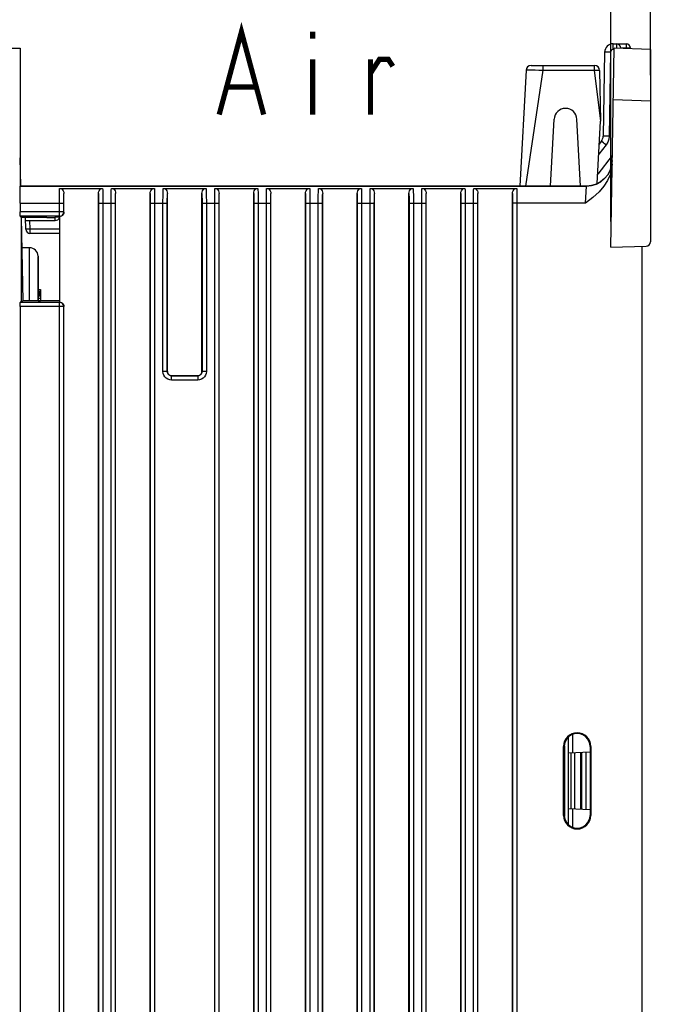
# Model space of a CAD drawing. Extents: x 35 to 410, y 33 to 287.
# Tile 36 of 65: x 168 to 193, y 193 to 231. Entities that reach past the tile are written whole.
import ezdxf

# ---------------------------------------------------------------- set-up
doc = ezdxf.new("R2010")
doc.units = 0
doc.header["$LTSCALE"] = 23.1
doc.layers.get('0').update_dxf_attribs({"linetype": 'CONTINUOUS'})
for name, color, linetype in [('ALL_AXIS', 7, 'CONTINUOUS'), ('ALL_DIM', 7, 'CONTINUOUS'), ('ALL_FEATURES', 7, 'CONTINUOUS'), ('ALL_NOTE', 7, 'CONTINUOUS')]:
    doc.layers.add(name, color=color, linetype=linetype)
doc.dimstyles.get("Standard").update_dxf_attribs({"dimtxt": 2.5, "dimasz": 2.5, "dimexe": 1.25, "dimexo": 0.625, "dimtad": 1, "dimcen": 2.5, "dimazin": 3, "dimtfac": 1, "dimtmove": 0, "dimatfit": 3})

# ---------------------------------------------------------------- blocks, each defined once
blk = doc.blocks.new('_OPEN')
at = {"color": 0, "linetype": 'BYBLOCK'}
for p, q in [((0, 0), (-1, 0.25)), ((-1, -0.25), (0, 0)), ((-1, 0), (0, 0))]:
    blk.add_line(p, q, dxfattribs=at)
blk = doc.blocks.new('*D17')
at = {"layer": 'ALL_DIM', "color": 2, "linetype": 'CONTINUOUS'}
for p, q in [((190.713, 223.627), (190.713, 235.11)), ((192.25, 229.275), (192.25, 235.11)), ((190.713, 234.11), (185.713, 234.11)), ((185.713, 234.11), (191.481, 234.11)), ((198.093, 234.11), (191.481, 234.11)), ((192.25, 234.11), (198.093, 234.11))]:
    blk.add_line(p, q, dxfattribs=at)
at = {"layer": 'ALL_DIM', "color": 2, "linetype": 'CONTINUOUS', "xscale": 2, "yscale": 2, "zscale": 2}
blk.add_blockref('_OPEN', (190.713, 234.11), dxfattribs=at)
at = {"layer": 'ALL_DIM', "color": 2, "linetype": 'CONTINUOUS', "xscale": 2, "yscale": 2, "zscale": 2, "rotation": 180}
blk.add_blockref('_OPEN', (192.25, 234.11), dxfattribs=at)

msp = doc.modelspace()

# ---------------------------------------------------------------- linework, layer by layer
at = {"layer": 'ALL_AXIS', "color": 7, "linetype": 'CONTINUOUS'}
for p, q in [((168.25, 222.608), (167.958, 222.608)), ((168.583, 220.547), (168.583, 222.253))]:
    msp.add_line(p, q, dxfattribs=at)
msp.add_arc((168.25, 222.275), 0.333, 0, 90, dxfattribs=at)
at = {"layer": 'ALL_FEATURES', "color": 9, "linetype": 'CONTINUOUS'}
for p, q in [((190.81, 230.271), (190.81, 230.492)), ((190.933, 230.492), (190.934, 230.322)), ((191.31, 230.492), (191.31, 230.334)), ((190.71, 230.172), (190.654, 226.925)), ((190.847, 230.271), (190.81, 230.271)), ((191.1, 230.334), (191.31, 230.334)), ((191.31, 230.334), (191.311, 230.309)), ((188.09, 229.658), (188.09, 229.469)), ((190.069, 229.658), (190.069, 229.603)), ((190.069, 229.603), (190.069, 229.469)), ((188.09, 229.469), (187.422, 224.992)), ((187.932, 229.475), (188.09, 229.469)), ((188.09, 229.469), (190.069, 229.469)), ((190.069, 229.469), (190.316, 227.496)), ((192.25, 228.275), (190.813, 228.326)), ((190.534, 226.586), (190.249, 226.222)), ((189.965, 225.01), (189.772, 224.991)), ((189.772, 224.991), (167.899, 224.991)), ((189.743, 224.325), (189.772, 224.991)), ((189.772, 224.991), (189.772, 224.992)), ((167.887, 224.325), (169.578, 224.325)), ((169.412, 223.822), (169.412, 224.325)), ((169.578, 223.989), (169.578, 224.325)), ((170.921, 224.325), (170.921, 149.454)), ((170.921, 224.325), (171.578, 224.325)), ((171.087, 224.325), (171.087, 149.454)), ((171.412, 149.465), (171.412, 224.325)), ((171.578, 149.465), (171.578, 224.325)), ((172.921, 224.325), (172.921, 149.524)), ((172.921, 224.325), (173.578, 224.325)), ((173.087, 224.325), (173.087, 149.524)), ((173.412, 217.82), (173.412, 224.325)), ((173.578, 217.82), (173.578, 224.325)), ((174.921, 224.325), (174.921, 217.82)), ((174.921, 224.325), (175.578, 224.325)), ((175.087, 224.325), (175.087, 217.82)), ((175.412, 149.605), (175.412, 224.325)), ((175.578, 149.605), (175.578, 224.325)), ((176.921, 224.325), (176.921, 149.663)), ((176.921, 224.325), (177.578, 224.325)), ((177.087, 224.325), (177.087, 149.663)), ((177.412, 149.675), (177.412, 224.325)), ((177.578, 149.675), (177.578, 224.325)), ((178.921, 224.325), (178.921, 149.733)), ((178.921, 224.325), (179.578, 224.325)), ((179.087, 224.325), (179.087, 149.733)), ((179.412, 149.744), (179.412, 224.325)), ((179.578, 149.744), (179.578, 224.325)), ((180.921, 224.325), (180.921, 149.803)), ((180.921, 224.325), (181.578, 224.325)), ((181.087, 224.325), (181.087, 149.803)), ((181.412, 149.814), (181.412, 224.325)), ((181.578, 149.814), (181.578, 224.325)), ((182.921, 224.325), (182.921, 149.873)), ((182.921, 224.325), (183.578, 224.325)), ((183.087, 224.325), (183.087, 149.873)), ((183.412, 149.884), (183.412, 224.325)), ((183.578, 149.884), (183.578, 224.325)), ((184.921, 224.325), (184.921, 149.943)), ((184.921, 224.325), (185.578, 224.325)), ((185.087, 224.325), (185.087, 149.943)), ((185.412, 149.954), (185.412, 224.325)), ((185.578, 149.954), (185.578, 224.325)), ((186.921, 224.325), (186.921, 150.332)), ((189.743, 224.325), (186.921, 224.325)), ((187.087, 224.325), (187.087, 150.332)), ((169.578, 223.989), (167.887, 223.989)), ((169.583, 223.986), (169.578, 223.989)), ((169.412, 223.822), (167.89, 223.822)), ((168.276, 223.319), (168.27, 223.658)), ((169.252, 223.658), (169.252, 223.781)), ((169.416, 223.819), (169.412, 223.822)), ((168.276, 223.158), (168.276, 223.319)), ((169.416, 223.319), (168.276, 223.319)), ((168.25, 220.548), (168.25, 222.608)), ((169.412, 220.495), (167.89, 220.495)), ((169.416, 220.497), (169.412, 220.495)), ((169.412, 149.395), (169.412, 220.495)), ((169.578, 220.328), (167.887, 220.328)), ((169.583, 220.331), (169.578, 220.328)), ((169.578, 149.395), (169.578, 220.328)), ((173.578, 217.82), (173.412, 217.82)), ((173.583, 217.825), (173.578, 217.82)), ((174.921, 217.82), (174.916, 217.825)), ((175.087, 217.82), (174.921, 217.82)), ((173.749, 217.658), (173.745, 217.654)), ((173.745, 217.487), (173.745, 217.654)), ((174.754, 217.654), (173.745, 217.654)), ((174.754, 217.487), (173.745, 217.487)), ((174.754, 217.654), (174.75, 217.658)), ((174.754, 217.654), (174.754, 217.487)), ((189.241, 203.788), (189.241, 203.079)), ((188.89, 203.325), (188.919, 203.325)), ((188.922, 203.351), (188.922, 200.632)), ((189.942, 203.325), (189.914, 203.325)), ((189.18, 200.907), (189.18, 203.076)), ((189.318, 203.083), (189.318, 200.9)), ((189.548, 203.095), (189.548, 200.888)), ((188.919, 200.658), (188.89, 200.658)), ((189.241, 200.904), (189.241, 200.195)), ((189.914, 200.658), (189.942, 200.658))]:
    msp.add_line(p, q, dxfattribs=at)
at = {"layer": 'ALL_FEATURES', "color": 7, "linetype": 'CONTINUOUS'}
for p, q in [((190.81, 230.492), (191.31, 230.492)), ((139.75, 230.325), (167.891, 230.325)), ((167.891, 230.325), (167.899, 224.992)), ((190.477, 230.164), (190.42, 226.917)), ((190.713, 222.627), (190.848, 230.325)), ((192.25, 230.276), (190.848, 230.325)), ((191.1, 230.328), (191.1, 230.316)), ((191.477, 230.328), (191.477, 230.303)), ((192.25, 230.276), (192.25, 222.829)), ((187.639, 229.658), (190.082, 229.658)), ((187.44, 229.469), (187.205, 224.992)), ((190.282, 229.462), (190.316, 227.496)), ((188.392, 224.992), (188.528, 227.576)), ((189.54, 224.992), (189.405, 227.576)), ((190.19, 225.087), (190.316, 227.496)), ((190.35, 226.718), (190.27, 226.615)), ((190.775, 226.179), (190.209, 225.455)), ((167.916, 224.992), (167.897, 226.088)), ((167.899, 224.991), (167.899, 224.992)), ((167.899, 224.992), (189.772, 224.992)), ((169.418, 224.902), (171.081, 224.902)), ((169.583, 223.986), (169.583, 224.701)), ((170.916, 149.077), (170.916, 224.701)), ((171.418, 224.902), (173.081, 224.902)), ((171.583, 149.088), (171.583, 224.701)), ((172.916, 149.147), (172.916, 224.701)), ((173.418, 224.902), (175.081, 224.902)), ((173.583, 217.825), (173.583, 224.701)), ((174.916, 217.825), (174.916, 224.701)), ((175.418, 224.902), (177.081, 224.902)), ((175.583, 149.228), (175.583, 224.701)), ((176.916, 149.286), (176.916, 224.701)), ((177.418, 224.902), (179.081, 224.902)), ((177.583, 149.298), (177.583, 224.701)), ((178.916, 149.356), (178.916, 224.701)), ((179.418, 224.902), (181.081, 224.902)), ((179.583, 149.368), (179.583, 224.701)), ((180.916, 149.426), (180.916, 224.701)), ((181.418, 224.902), (183.081, 224.902)), ((181.583, 149.438), (181.583, 224.701)), ((182.916, 149.496), (182.916, 224.701)), ((183.418, 224.902), (185.081, 224.902)), ((183.583, 149.507), (183.583, 224.701)), ((184.916, 149.566), (184.916, 224.701)), ((185.418, 224.902), (187.081, 224.902)), ((185.583, 149.577), (185.583, 224.701)), ((186.916, 150.166), (186.916, 224.701)), ((167.887, 224.325), (167.887, 223.989)), ((167.89, 223.822), (167.937, 223.776)), ((167.937, 223.776), (167.994, 220.541)), ((167.937, 223.776), (167.937, 220.541)), ((168.918, 223.776), (167.937, 223.776)), ((168.109, 223.319), (168.101, 223.776)), ((168.103, 223.658), (169.252, 223.658)), ((169.25, 223.807), (169.251, 223.781)), ((169.25, 223.807), (169.416, 223.807)), ((169.416, 223.819), (169.416, 220.497)), ((169.416, 223.158), (168.272, 223.158)), ((190.713, 222.627), (192.087, 222.663)), ((191.916, 222.658), (191.916, 155.325)), ((168.583, 222.275), (168.583, 220.547)), ((168.583, 220.992), (168.683, 220.992)), ((168.583, 220.921), (168.683, 220.921)), ((168.583, 220.892), (168.683, 220.892)), ((168.583, 220.836), (168.683, 220.836)), ((168.683, 220.992), (168.683, 220.547)), ((167.937, 220.541), (167.89, 220.495)), ((167.937, 220.541), (167.994, 220.541)), ((169.416, 220.547), (168.327, 220.547)), ((168.583, 220.793), (168.683, 220.793)), ((168.583, 220.751), (168.683, 220.751)), ((168.583, 220.651), (168.683, 220.651)), ((168.583, 220.552), (168.683, 220.552)), ((167.887, 220.328), (167.887, 149.342)), ((169.583, 149.019), (169.583, 220.331)), ((173.749, 217.658), (174.75, 217.658)), ((189.083, 200.29), (189.083, 203.694)), ((188.89, 200.658), (188.89, 203.325)), ((188.919, 200.658), (188.919, 203.325)), ((189.914, 203.325), (189.914, 200.658)), ((189.942, 203.325), (189.942, 200.658)), ((189.083, 203.071), (189.914, 203.115)), ((189.583, 203.097), (189.583, 200.886)), ((189.75, 203.106), (189.75, 200.877)), ((189.914, 200.869), (189.083, 200.912))]:
    msp.add_line(p, q, dxfattribs=at)
at = {"layer": 'ALL_FEATURES', "color": 9, "linetype": 'CONTINUOUS'}
for points in [[(190.71, 230.172), (190.638, 230.173), (190.573, 230.172), (190.522, 230.171), (190.489, 230.168), (190.477, 230.164)], [(190.81, 230.271), (190.785, 230.267), (190.762, 230.258), (190.742, 230.243), (190.726, 230.224), (190.715, 230.2), (190.71, 230.172)], [(191.31, 230.334), (191.362, 230.334), (191.408, 230.334), (191.445, 230.332), (191.469, 230.33), (191.477, 230.328)], [(187.44, 229.469), (187.456, 229.475), (187.501, 229.479), (187.575, 229.481), (187.672, 229.481), (187.79, 229.479), (187.932, 229.475)], [(190.069, 229.469), (190.134, 229.475), (190.193, 229.477), (190.24, 229.476), (190.271, 229.471), (190.282, 229.462)], [(190.654, 226.925), (190.582, 226.926), (190.517, 226.925), (190.465, 226.923), (190.432, 226.921), (190.42, 226.917)], [(190.654, 226.925), (190.639, 226.805), (190.598, 226.689), (190.534, 226.586)], [(190.534, 226.586), (190.478, 226.629), (190.428, 226.667), (190.387, 226.696), (190.36, 226.713), (190.35, 226.718)], [(190.772, 225.974), (190.749, 225.781), (190.691, 225.597), (190.597, 225.427), (190.473, 225.278), (190.322, 225.156), (190.15, 225.066), (189.965, 225.01)], [(169.412, 224.325), (169.412, 224.441), (169.413, 224.553), (169.414, 224.658), (169.415, 224.753), (169.416, 224.835), (169.418, 224.902)], [(169.578, 224.325), (169.579, 224.41), (169.579, 224.492), (169.58, 224.57), (169.581, 224.64), (169.583, 224.701)], [(170.916, 224.701), (170.918, 224.641), (170.919, 224.571), (170.92, 224.494), (170.92, 224.411), (170.921, 224.325)], [(171.081, 224.902), (171.083, 224.836), (171.084, 224.755), (171.086, 224.66), (171.086, 224.555), (171.087, 224.442), (171.087, 224.325)], [(171.412, 224.325), (171.412, 224.441), (171.413, 224.553), (171.414, 224.658), (171.415, 224.753), (171.416, 224.835), (171.418, 224.902)], [(171.578, 224.325), (171.579, 224.41), (171.579, 224.492), (171.58, 224.57), (171.581, 224.64), (171.583, 224.701)], [(172.916, 224.701), (172.918, 224.641), (172.919, 224.571), (172.92, 224.494), (172.92, 224.411), (172.921, 224.325)], [(173.081, 224.902), (173.083, 224.836), (173.084, 224.755), (173.086, 224.66), (173.086, 224.555), (173.087, 224.442), (173.087, 224.325)], [(173.412, 224.325), (173.412, 224.441), (173.413, 224.553), (173.414, 224.658), (173.415, 224.753), (173.416, 224.835), (173.418, 224.902)], [(173.578, 224.325), (173.579, 224.41), (173.579, 224.492), (173.58, 224.57), (173.581, 224.64), (173.583, 224.701)], [(174.916, 224.701), (174.918, 224.641), (174.919, 224.571), (174.92, 224.494), (174.92, 224.411), (174.921, 224.325)], [(175.081, 224.902), (175.083, 224.836), (175.084, 224.755), (175.086, 224.66), (175.086, 224.555), (175.087, 224.442), (175.087, 224.325)], [(175.412, 224.325), (175.412, 224.441), (175.413, 224.553), (175.414, 224.658), (175.415, 224.753), (175.416, 224.835), (175.418, 224.902)], [(175.578, 224.325), (175.579, 224.41), (175.579, 224.492), (175.58, 224.57), (175.581, 224.64), (175.583, 224.701)], [(176.916, 224.701), (176.918, 224.641), (176.919, 224.571), (176.92, 224.494), (176.92, 224.411), (176.921, 224.325)], [(177.081, 224.902), (177.083, 224.836), (177.084, 224.755), (177.086, 224.66), (177.086, 224.555), (177.087, 224.442), (177.087, 224.325)], [(177.412, 224.325), (177.412, 224.441), (177.413, 224.553), (177.414, 224.658), (177.415, 224.753), (177.416, 224.835), (177.418, 224.902)], [(177.578, 224.325), (177.579, 224.41), (177.579, 224.492), (177.58, 224.57), (177.581, 224.64), (177.583, 224.701)], [(178.916, 224.701), (178.918, 224.641), (178.919, 224.571), (178.92, 224.494), (178.92, 224.411), (178.921, 224.325)], [(179.081, 224.902), (179.083, 224.836), (179.084, 224.755), (179.086, 224.66), (179.086, 224.555), (179.087, 224.442), (179.087, 224.325)], [(179.412, 224.325), (179.412, 224.441), (179.413, 224.553), (179.414, 224.658), (179.415, 224.753), (179.416, 224.835), (179.418, 224.902)], [(179.578, 224.325), (179.579, 224.41), (179.579, 224.492), (179.58, 224.57), (179.581, 224.64), (179.583, 224.701)], [(180.916, 224.701), (180.918, 224.641), (180.919, 224.571), (180.92, 224.494), (180.92, 224.411), (180.921, 224.325)], [(181.081, 224.902), (181.083, 224.836), (181.084, 224.755), (181.086, 224.66), (181.086, 224.555), (181.087, 224.442), (181.087, 224.325)], [(181.412, 224.325), (181.412, 224.441), (181.413, 224.553), (181.414, 224.658), (181.415, 224.753), (181.416, 224.835), (181.418, 224.902)], [(181.578, 224.325), (181.579, 224.41), (181.579, 224.492), (181.58, 224.57), (181.581, 224.64), (181.583, 224.701)], [(182.916, 224.701), (182.918, 224.641), (182.919, 224.571), (182.92, 224.494), (182.92, 224.411), (182.921, 224.325)], [(183.081, 224.902), (183.083, 224.836), (183.084, 224.755), (183.086, 224.66), (183.086, 224.555), (183.087, 224.442), (183.087, 224.325)], [(183.412, 224.325), (183.412, 224.441), (183.413, 224.553), (183.414, 224.658), (183.415, 224.753), (183.416, 224.835), (183.418, 224.902)], [(183.578, 224.325), (183.579, 224.41), (183.579, 224.492), (183.58, 224.57), (183.581, 224.64), (183.583, 224.701)], [(184.916, 224.701), (184.918, 224.641), (184.919, 224.571), (184.92, 224.494), (184.92, 224.411), (184.921, 224.325)], [(185.081, 224.902), (185.083, 224.836), (185.084, 224.755), (185.086, 224.66), (185.086, 224.555), (185.087, 224.442), (185.087, 224.325)], [(185.412, 224.325), (185.412, 224.441), (185.413, 224.553), (185.414, 224.658), (185.415, 224.753), (185.416, 224.835), (185.418, 224.902)], [(185.578, 224.325), (185.579, 224.41), (185.579, 224.492), (185.58, 224.57), (185.581, 224.64), (185.583, 224.701)], [(186.916, 224.701), (186.918, 224.641), (186.919, 224.571), (186.92, 224.494), (186.92, 224.411), (186.921, 224.325)], [(187.081, 224.902), (187.083, 224.836), (187.084, 224.755), (187.086, 224.66), (187.086, 224.555), (187.087, 224.442), (187.087, 224.325)], [(169.412, 223.822), (169.455, 223.828), (169.495, 223.845), (169.53, 223.871), (169.556, 223.906), (169.573, 223.946), (169.578, 223.989)], [(168.276, 223.319), (168.251, 223.318), (168.225, 223.318), (168.199, 223.318), (168.176, 223.318), (168.154, 223.318), (168.136, 223.318), (168.122, 223.318), (168.113, 223.318), (168.109, 223.319)], [(169.578, 220.328), (169.573, 220.371), (169.556, 220.411), (169.53, 220.445), (169.495, 220.472), (169.455, 220.489), (169.412, 220.495)], [(173.745, 217.487), (173.671, 217.496), (173.6, 217.52), (173.537, 217.56), (173.485, 217.613), (173.445, 217.676), (173.42, 217.746), (173.412, 217.82)], [(173.745, 217.654), (173.708, 217.658), (173.673, 217.67), (173.641, 217.69), (173.615, 217.716), (173.595, 217.748), (173.583, 217.783), (173.578, 217.82)], [(174.921, 217.82), (174.916, 217.783), (174.904, 217.748), (174.884, 217.716), (174.858, 217.69), (174.826, 217.67), (174.791, 217.658), (174.754, 217.654)], [(175.087, 217.82), (175.079, 217.746), (175.054, 217.676), (175.015, 217.613), (174.962, 217.56), (174.899, 217.52), (174.828, 217.496), (174.754, 217.487)]]:
    msp.add_lwpolyline(points, dxfattribs=at)
at = {"layer": 'ALL_FEATURES', "color": 7, "linetype": 'CONTINUOUS'}
for points in [[(190.769, 225.835), (190.749, 225.632), (190.691, 225.42), (190.593, 225.206), (190.452, 224.989), (190.261, 224.771), (190.022, 224.55), (189.743, 224.325)], [(167.887, 224.325), (167.887, 224.454), (167.888, 224.577), (167.889, 224.692), (167.89, 224.792), (167.892, 224.875), (167.894, 224.937), (167.896, 224.977), (167.899, 224.991)], [(169.418, 224.902), (169.459, 224.896), (169.498, 224.878), (169.532, 224.849), (169.559, 224.81), (169.576, 224.76), (169.583, 224.701)], [(170.916, 224.701), (170.923, 224.761), (170.941, 224.81), (170.967, 224.85), (171.001, 224.879), (171.04, 224.897), (171.081, 224.902)], [(171.418, 224.902), (171.459, 224.896), (171.498, 224.878), (171.532, 224.849), (171.559, 224.81), (171.576, 224.76), (171.583, 224.701)], [(172.916, 224.701), (172.923, 224.761), (172.941, 224.81), (172.967, 224.85), (173.001, 224.879), (173.04, 224.897), (173.081, 224.902)], [(173.418, 224.902), (173.459, 224.896), (173.498, 224.878), (173.532, 224.849), (173.559, 224.81), (173.576, 224.76), (173.583, 224.701)], [(174.916, 224.701), (174.923, 224.761), (174.941, 224.81), (174.967, 224.85), (175.001, 224.879), (175.04, 224.897), (175.081, 224.902)], [(175.418, 224.902), (175.459, 224.896), (175.498, 224.878), (175.532, 224.849), (175.559, 224.81), (175.576, 224.76), (175.583, 224.701)], [(176.916, 224.701), (176.923, 224.761), (176.941, 224.811), (176.967, 224.85), (177.001, 224.879), (177.04, 224.897), (177.081, 224.902)], [(177.418, 224.902), (177.459, 224.896), (177.498, 224.878), (177.532, 224.849), (177.559, 224.81), (177.576, 224.76), (177.583, 224.701)], [(178.916, 224.701), (178.923, 224.761), (178.941, 224.811), (178.967, 224.85), (179.001, 224.879), (179.04, 224.897), (179.081, 224.902)], [(179.418, 224.902), (179.459, 224.896), (179.498, 224.878), (179.532, 224.849), (179.559, 224.81), (179.576, 224.76), (179.583, 224.701)], [(180.916, 224.701), (180.923, 224.761), (180.941, 224.811), (180.967, 224.85), (181.001, 224.879), (181.041, 224.897), (181.081, 224.902)], [(181.418, 224.902), (181.459, 224.896), (181.498, 224.879), (181.532, 224.849), (181.559, 224.81), (181.576, 224.76), (181.583, 224.701)], [(182.916, 224.701), (182.923, 224.761), (182.941, 224.811), (182.967, 224.85), (183.001, 224.879), (183.041, 224.897), (183.081, 224.902)], [(183.418, 224.902), (183.459, 224.896), (183.498, 224.879), (183.532, 224.849), (183.559, 224.81), (183.576, 224.76), (183.583, 224.701)], [(184.916, 224.701), (184.923, 224.761), (184.941, 224.81), (184.967, 224.85), (185.001, 224.879), (185.041, 224.897), (185.081, 224.902)], [(185.418, 224.902), (185.459, 224.896), (185.498, 224.879), (185.532, 224.849), (185.559, 224.81), (185.576, 224.76), (185.583, 224.701)], [(186.916, 224.701), (186.923, 224.761), (186.941, 224.81), (186.967, 224.85), (187.001, 224.879), (187.04, 224.897), (187.081, 224.902)], [(167.89, 223.822), (167.889, 223.828), (167.889, 223.845), (167.888, 223.872), (167.887, 223.906), (167.887, 223.946), (167.887, 223.989)], [(169.583, 223.986), (169.577, 223.943), (169.561, 223.902), (169.534, 223.868), (169.5, 223.842), (169.459, 223.825), (169.416, 223.819)], [(168.918, 223.776), (168.992, 223.776), (169.062, 223.776), (169.125, 223.777), (169.178, 223.778), (169.218, 223.779), (169.242, 223.78), (169.251, 223.781)], [(167.887, 220.328), (167.887, 220.371), (167.887, 220.41), (167.888, 220.445), (167.889, 220.471), (167.889, 220.488), (167.89, 220.495)], [(168.027, 220.551), (168.002, 220.552), (167.994, 220.553)], [(168.327, 220.547), (168.253, 220.548), (168.182, 220.548), (168.119, 220.549), (168.066, 220.55), (168.027, 220.551)], [(169.416, 220.497), (169.459, 220.492), (169.5, 220.475), (169.534, 220.449), (169.561, 220.414), (169.577, 220.374), (169.583, 220.331)], [(173.583, 217.825), (173.589, 217.782), (173.605, 217.742), (173.632, 217.707), (173.666, 217.681), (173.706, 217.664), (173.749, 217.658)], [(174.75, 217.658), (174.793, 217.664), (174.833, 217.681), (174.867, 217.707), (174.894, 217.742), (174.911, 217.782), (174.916, 217.825)], [(189.914, 203.325), (189.903, 203.427), (189.871, 203.527), (189.82, 203.616), (189.751, 203.694), (189.666, 203.756), (189.571, 203.798), (189.47, 203.82), (189.365, 203.82), (189.263, 203.798), (189.169, 203.756), (189.084, 203.695), (189.014, 203.617), (188.962, 203.528), (188.93, 203.428), (188.919, 203.325)], [(188.919, 200.658), (188.93, 200.556), (188.962, 200.457), (189.013, 200.367), (189.083, 200.29), (189.167, 200.228), (189.262, 200.186), (189.363, 200.164), (189.468, 200.164), (189.57, 200.185), (189.665, 200.227), (189.75, 200.289), (189.819, 200.366), (189.871, 200.456), (189.903, 200.555), (189.914, 200.658)]]:
    msp.add_lwpolyline(points, dxfattribs=at)
for centre, radius, start, end in [((190.81, 230.158), 0.333, 90, 179), ((190.933, 230.325), 0.167, 1, 90), ((191.31, 230.325), 0.167, 1, 90), ((187.639, 229.458), 0.2, 90, 177), ((190.082, 229.458), 0.2, 1, 90), ((188.966, 227.553), 0.439, 3, 177), ((190.087, 226.923), 0.333, 322.0013, 359), ((189.772, 225.992), 1, 269.9998, 359), ((169.252, 223.825), 0.167, 270, 341.1985), ((168.272, 223.322), 0.163, 181, 270), ((168.276, 223.325), 0.167, 240.3509, 250.0328), ((192.083, 222.829), 0.167, 271.5, 360), ((189.416, 203.325), 0.526, 0, 180), ((189.416, 200.658), 0.526, 180, 360)]:
    msp.add_arc(centre, radius, start, end, dxfattribs=at)
at = {"layer": 'ALL_NOTE', "color": 2, "linetype": 'CONTINUOUS', "const_width": 0.2}
for points in [[(175.584, 227.755), (176.444, 230.955), (177.304, 227.755)], [(179.196, 230.955), (179.196, 230.689)], [(179.196, 229.889), (179.196, 227.755)], [(181.432, 229.355), (181.776, 229.889), (182.12, 229.889), (182.292, 229.622)], [(181.432, 227.755), (181.432, 229.889)], [(175.928, 228.822), (176.96, 228.822)]]:
    msp.add_lwpolyline(points, dxfattribs=at)

# ---------------------------------------------------------------- dimensions: what is measured, and where the dimension line sits
at = {"layer": 'ALL_DIM', "color": 2, "linetype": 'CONTINUOUS'}
dim = msp.add_linear_dim(base=(190.713, 234.11), p1=(192.25, 228.275), p2=(190.713, 222.627), angle=180, dimstyle='Standard', dxfattribs=at)
dim.commit()
dim.dimension.update_dxf_attribs({"geometry": '*D17', "text_midpoint": (195.341, 234.11), "dimtype": 128})

doc.saveas('drawing.dxf')
